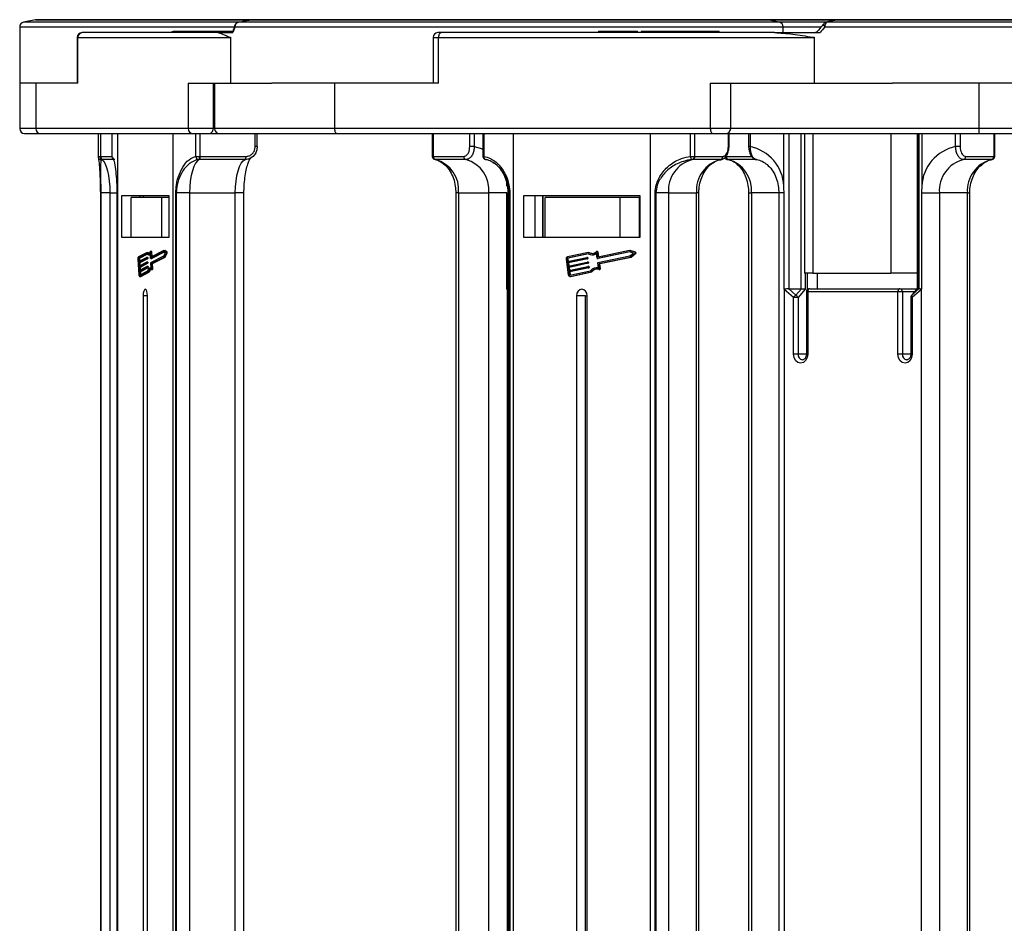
# Model space of a CAD drawing. Header units: millimetres. Extents: x -1214 to 867, y -361 to 1097.
# Tile 8 of 51: x -457 to -305, y 121 to 260. Entities that reach past the tile are written whole.
import ezdxf

# ---------------------------------------------------------------- set-up
doc = ezdxf.new("R2010")
doc.units = ezdxf.units.MM

msp = doc.modelspace()

# ---------------------------------------------------------------- linework, layer by layer
at = {"color": 7, "linetype": 'Continuous', "lineweight": 25}
for p, q in [((-457.012, 259.179), (-457.012, 250.494)), ((-454.585, 260.28), (-456.409, 259.915)), ((-421.145, 260.294), (-454.438, 260.294)), ((-423.151, 259.915), (-423.143, 259.915)), ((-421.289, 260.28), (-421.281, 260.28)), ((-341.456, 260.294), (-421.145, 260.294)), ((-330.652, 260.294), (-341.456, 260.294)), ((-339.484, 259.915), (-341.309, 260.28)), ((-338.882, 258.294), (-338.882, 259.179)), ((-330.85, 260.261), (-332.214, 259.897)), ((-267.191, 260.294), (-330.652, 260.294)), ((-448.112, 257.544), (-448.112, 250.494)), ((-448, 257.544), (-424.503, 257.544)), ((-448, 250.494), (-448, 257.544)), ((-447.292, 258.294), (-447.362, 258.294)), ((-426.37, 258.294), (-447.292, 258.294)), ((-433.444, 258.519), (-433.444, 258.294)), ((-433.249, 258.494), (-433.249, 258.294)), ((-432.608, 258.494), (-432.608, 258.294)), ((-431.014, 258.494), (-431.014, 258.294)), ((-430.632, 258.494), (-431.014, 258.494)), ((-430.632, 258.494), (-430.632, 258.294)), ((-430.301, 258.494), (-430.632, 258.494)), ((-430.301, 258.494), (-430.301, 258.294)), ((-428.951, 258.494), (-430.301, 258.494)), ((-428.951, 258.494), (-428.951, 258.294)), ((-428.543, 258.494), (-428.951, 258.494)), ((-428.543, 258.494), (-428.543, 258.294)), ((-428.161, 258.494), (-428.543, 258.494)), ((-428.161, 258.494), (-428.161, 258.294)), ((-424.497, 258.494), (-428.161, 258.494)), ((-427.248, 258.494), (-427.248, 258.519)), ((-426.37, 258.294), (-424.03, 258.294)), ((-424.497, 258.494), (-424.497, 258.294)), ((-424.053, 258.494), (-424.497, 258.494)), ((-424.4, 257.577), (-424.4, 250.494)), ((-393.055, 257.544), (-393.055, 250.494)), ((-391.778, 258.294), (-392.305, 258.294)), ((-392.212, 257.544), (-334.316, 257.544)), ((-392.212, 250.494), (-392.212, 257.544)), ((-340.228, 258.294), (-391.778, 258.294)), ((-367.46, 258.519), (-367.46, 258.294)), ((-366.212, 258.494), (-366.212, 258.294)), ((-365.044, 258.494), (-365.044, 258.294)), ((-363.197, 258.494), (-363.197, 258.294)), ((-362.096, 258.494), (-362.096, 258.294)), ((-361.41, 258.294), (-361.41, 258.519)), ((-360.84, 258.494), (-360.84, 258.294)), ((-359.899, 258.494), (-360.84, 258.494)), ((-359.899, 258.494), (-359.899, 258.294)), ((-359.083, 258.494), (-359.899, 258.494)), ((-359.083, 258.494), (-359.083, 258.294)), ((-355.757, 258.494), (-359.083, 258.494)), ((-355.757, 258.494), (-355.757, 258.294)), ((-354.753, 258.494), (-355.757, 258.494)), ((-354.753, 258.494), (-354.753, 258.294)), ((-353.811, 258.494), (-354.753, 258.494)), ((-353.811, 258.494), (-353.811, 258.294)), ((-351.565, 258.494), (-353.811, 258.494)), ((-351.565, 258.494), (-351.565, 258.294)), ((-350.252, 258.494), (-350.252, 258.294)), ((-350.243, 258.494), (-350.243, 258.294)), ((-349.257, 258.494), (-350.243, 258.494)), ((-349.257, 258.494), (-349.257, 258.294)), ((-348.775, 258.294), (-348.775, 258.519)), ((-340.228, 258.294), (-333.175, 258.294)), ((-334.063, 257.577), (-334.063, 250.494)), ((-457.012, 250.494), (-456.993, 250.494)), ((-457.011, 250.494), (-457.011, 243.444)), ((-454.529, 250.494), (-456.993, 250.494)), ((-454.529, 250.494), (-454.529, 243.444)), ((-448, 250.494), (-454.529, 250.494)), ((-430.93, 250.494), (-430.93, 243.444)), ((-430.93, 250.494), (-424.4, 250.494)), ((-427.053, 250.494), (-427.053, 243.444)), ((-426.855, 250.494), (-426.855, 243.444)), ((-424.4, 250.494), (-418.008, 250.494)), ((-408.301, 250.494), (-418.008, 250.494)), ((-408.301, 250.494), (-408.301, 243.444)), ((-392.212, 250.494), (-408.301, 250.494)), ((-350.152, 250.494), (-350.152, 243.444)), ((-350.152, 250.494), (-334.063, 250.494)), ((-346.996, 243.444), (-346.996, 250.494)), ((-334.063, 250.494), (-321.949, 250.494)), ((-308.575, 250.494), (-321.949, 250.494)), ((-308.575, 250.494), (-308.575, 243.444)), ((-288.853, 250.494), (-308.575, 250.494)), ((-456.261, 242.694), (-453.822, 242.694)), ((-430.93, 243.444), (-454.529, 243.444)), ((-453.822, 242.694), (-430.222, 242.694)), ((-444.89, 242.694), (-444.89, 239.158)), ((-444.528, 242.694), (-444.528, 239.158)), ((-442.737, 242.694), (-442.737, 239.158)), ((-442.733, 242.694), (-442.733, 239.158)), ((-441.882, 242.694), (-441.882, 117.694)), ((-433.273, 117.694), (-433.273, 242.694)), ((-427.053, 243.444), (-430.93, 243.444)), ((-430.222, 242.694), (-427.799, 242.694)), ((-429.751, 239.158), (-429.751, 242.694)), ((-429.159, 242.694), (-429.159, 239.158)), ((-427.799, 242.694), (-426.482, 242.694)), ((-426.482, 242.694), (-426.105, 242.694)), ((-426.105, 242.694), (-407.868, 242.694)), ((-420.576, 240.664), (-420.576, 242.694)), ((-420.242, 240.664), (-420.242, 242.694)), ((-350.152, 243.444), (-408.301, 243.444)), ((-407.868, 242.694), (-349.718, 242.694)), ((-393.163, 242.694), (-393.163, 239.158)), ((-393.054, 242.694), (-393.054, 239.158)), ((-387.37, 240.664), (-387.37, 242.694)), ((-386.668, 242.694), (-386.668, 240.664)), ((-385.333, 242.694), (-385.333, 239.158)), ((-385.201, 242.694), (-385.201, 239.158)), ((-380.631, 242.694), (-380.631, 117.694)), ((-359.42, 117.694), (-359.42, 242.694)), ((-353.213, 239.158), (-353.213, 242.694)), ((-352.608, 242.694), (-352.608, 239.158)), ((-349.718, 242.694), (-347.746, 242.694)), ((-347.746, 242.694), (-308.575, 242.694)), ((-347.348, 240.664), (-347.348, 242.694)), ((-347.256, 240.664), (-347.256, 242.694)), ((-344.216, 242.694), (-344.216, 240.664)), ((-344.006, 242.694), (-344.006, 240.664)), ((-338.766, 234.552), (-338.766, 242.694)), ((-337.994, 242.694), (-337.994, 218.694)), ((-336.102, 218.694), (-336.102, 242.694)), ((-335.592, 242.694), (-335.592, 221.094)), ((-334.279, 242.694), (-334.279, 221.094)), ((-322.205, 242.694), (-322.205, 221.094)), ((-318.124, 242.694), (-318.124, 218.693)), ((-318.114, 242.694), (-318.114, 218.694)), ((-317.84, 218.694), (-317.84, 242.694)), ((-317.429, 242.694), (-317.429, 234.552)), ((-312.189, 240.664), (-312.189, 242.694)), ((-311.492, 242.694), (-311.492, 240.664)), ((-237.297, 243.444), (-308.575, 243.444)), ((-308.575, 243.444), (-308.575, 242.694)), ((-308.575, 242.694), (-237.297, 242.694)), ((-306.232, 239.158), (-306.232, 242.694)), ((-306.14, 239.158), (-306.14, 242.694)), ((-386.668, 240.664), (-387.37, 240.664)), ((-344.216, 240.664), (-344.124, 240.664)), ((-344.212, 240.664), (-344.214, 240.613)), ((-311.492, 240.664), (-312.189, 240.664)), ((-444.528, 239.158), (-444.436, 239.155)), ((-444.315, 238.659), (-444.438, 238.663)), ((-429.751, 239.158), (-429.159, 239.158)), ((-429.214, 238.659), (-429.334, 238.663)), ((-422.137, 238.659), (-429.214, 238.659)), ((-429.159, 239.158), (-429.068, 239.155)), ((-429.068, 239.155), (-421.991, 239.155)), ((-393.054, 239.158), (-392.994, 239.155)), ((-392.994, 239.155), (-388.308, 239.155)), ((-392.731, 238.663), (-392.747, 238.665)), ((-392.652, 238.659), (-392.731, 238.663)), ((-387.965, 238.659), (-392.652, 238.659)), ((-353.213, 239.158), (-352.608, 239.158)), ((-352.91, 238.659), (-352.984, 238.663)), ((-348.573, 238.659), (-352.91, 238.659)), ((-352.608, 239.158), (-352.553, 239.155)), ((-352.553, 239.155), (-348.215, 239.155)), ((-306.645, 238.659), (-310.982, 238.659)), ((-310.624, 239.155), (-306.287, 239.155)), ((-306.571, 238.663), (-306.645, 238.659)), ((-306.287, 239.155), (-306.232, 239.158)), ((-444.484, 233.498), (-444.484, 117.694)), ((-443.058, 233.498), (-444.476, 233.498)), ((-444.476, 233.498), (-444.476, 117.694)), ((-443.058, 233.498), (-443.058, 117.694)), ((-441.984, 233.498), (-441.984, 117.694)), ((-441.98, 233.498), (-441.98, 117.694)), ((-432.866, 117.694), (-432.866, 233.498)), ((-432.866, 233.498), (-432.79, 233.498)), ((-430.724, 233.498), (-432.79, 233.498)), ((-432.79, 233.498), (-432.79, 117.694)), ((-430.724, 233.498), (-423.647, 233.498)), ((-430.724, 233.498), (-430.724, 117.694)), ((-423.647, 117.694), (-423.647, 233.498)), ((-422.309, 117.694), (-422.309, 233.498)), ((-389.529, 233.498), (-389.529, 117.694)), ((-389.09, 233.498), (-384.404, 233.498)), ((-389.09, 233.498), (-389.09, 117.694)), ((-381.629, 233.498), (-384.404, 233.498)), ((-384.404, 117.694), (-384.404, 233.498)), ((-381.629, 218.612), (-381.629, 233.498)), ((-381.474, 233.498), (-381.474, 117.694)), ((-381.23, 233.498), (-381.16, 233.498)), ((-381.23, 117.694), (-381.23, 233.498)), ((-381.16, 233.498), (-381.16, 117.694)), ((-358.702, 117.694), (-358.702, 233.498)), ((-358.702, 233.498), (-358.585, 233.498)), ((-356.632, 233.498), (-358.585, 233.498)), ((-358.585, 233.498), (-358.585, 117.694)), ((-356.632, 233.498), (-352.294, 233.498)), ((-356.632, 233.498), (-356.632, 117.694)), ((-352.294, 117.694), (-352.294, 233.498)), ((-351.926, 117.694), (-351.926, 233.498)), ((-344.228, 233.498), (-344.228, 117.694)), ((-343.789, 233.498), (-343.789, 117.694)), ((-339.546, 233.498), (-339.546, 117.694)), ((-338.74, 218.612), (-338.74, 233.498)), ((-317.454, 233.498), (-314.704, 233.498)), ((-317.454, 233.498), (-317.454, 218.612)), ((-310.366, 233.498), (-314.704, 233.498)), ((-314.704, 233.498), (-314.704, 117.694)), ((-310.366, 117.694), (-310.366, 233.498)), ((-309.998, 117.694), (-309.998, 233.498)), ((-441.219, 233.094), (-433.935, 233.094)), ((-441.219, 226.594), (-441.219, 233.094)), ((-439.749, 226.594), (-439.749, 232.794)), ((-435.035, 232.794), (-439.749, 232.794)), ((-438.389, 232.794), (-438.389, 233.094)), ((-437.892, 233.094), (-437.892, 232.794)), ((-435.035, 226.594), (-435.035, 232.794)), ((-433.935, 232.794), (-435.035, 232.794)), ((-433.935, 233.094), (-433.935, 226.594)), ((-378.999, 233.094), (-361.052, 233.094)), ((-378.999, 226.594), (-378.999, 233.094)), ((-377.264, 226.594), (-377.264, 233.094)), ((-376.098, 233.094), (-376.098, 226.594)), ((-376.041, 233.094), (-376.041, 226.594)), ((-375.72, 226.594), (-375.72, 232.794)), ((-364.104, 232.794), (-375.72, 232.794)), ((-364.104, 226.594), (-364.104, 232.794)), ((-361.111, 232.794), (-364.104, 232.794)), ((-361.111, 226.594), (-361.111, 232.794)), ((-361.052, 233.094), (-361.052, 226.594)), ((-433.935, 226.594), (-441.219, 226.594)), ((-361.052, 226.594), (-378.999, 226.594)), ((-437.309, 224.299), (-438.628, 223.618)), ((-437.318, 224.088), (-438.617, 223.417)), ((-437.259, 224.021), (-438.428, 223.417)), ((-437.309, 224.299), (-437.12, 224.299)), ((-436.76, 223.393), (-436.804, 224.17)), ((-436.59, 224.44), (-436.779, 224.44)), ((-436.702, 223.578), (-436.746, 224.356)), ((-436.746, 224.356), (-436.557, 224.356)), ((-434.736, 224.386), (-436.74, 223.351)), ((-434.733, 224.594), (-436.702, 223.578)), ((-436.518, 223.673), (-436.557, 224.356)), ((-434.657, 224.329), (-436.552, 223.351)), ((-434.484, 224.205), (-434.736, 224.386)), ((-434.391, 224.348), (-434.733, 224.594)), ((-434.733, 224.594), (-434.545, 224.594)), ((-434.701, 223.783), (-434.484, 224.205)), ((-434.677, 223.588), (-434.38, 224.163)), ((-434.202, 224.348), (-434.545, 224.594)), ((-434.488, 223.588), (-434.192, 224.163)), ((-434.391, 224.348), (-434.202, 224.348)), ((-434.38, 224.163), (-434.192, 224.163)), ((-369.014, 224.299), (-372.266, 223.618)), ((-369.037, 224.088), (-372.238, 223.417)), ((-369.004, 224.07), (-372.122, 223.417)), ((-369.014, 224.299), (-368.898, 224.299)), ((-367.662, 223.393), (-367.77, 224.17)), ((-367.593, 224.44), (-367.709, 224.44)), ((-367.519, 223.578), (-367.627, 224.356)), ((-367.627, 224.356), (-367.511, 224.356)), ((-362.674, 224.386), (-367.614, 223.351)), ((-362.668, 224.594), (-367.519, 223.578)), ((-367.406, 223.602), (-367.511, 224.356)), ((-362.625, 224.371), (-367.498, 223.351)), ((-362.053, 224.205), (-362.674, 224.386)), ((-361.824, 224.348), (-362.668, 224.594)), ((-362.668, 224.594), (-362.553, 224.594)), ((-362.59, 223.783), (-362.053, 224.205)), ((-361.708, 224.348), (-362.553, 224.594)), ((-362.528, 223.588), (-361.798, 224.163)), ((-362.413, 223.588), (-361.683, 224.163)), ((-361.824, 224.348), (-361.708, 224.348)), ((-361.798, 224.163), (-361.683, 224.163)), ((-438.711, 223.265), (-438.575, 220.853)), ((-438.645, 223.3), (-438.622, 222.898)), ((-438.645, 223.3), (-438.456, 223.3)), ((-438.622, 222.898), (-437.416, 223.52)), ((-438.617, 223.417), (-438.428, 223.417)), ((-437.404, 223.319), (-438.611, 222.697)), ((-438.611, 222.697), (-438.582, 222.194)), ((-438.611, 222.697), (-438.422, 222.697)), ((-438.582, 222.194), (-437.376, 222.817)), ((-437.365, 222.616), (-438.571, 221.993)), ((-438.456, 223.3), (-438.439, 222.992)), ((-437.216, 223.319), (-438.422, 222.697)), ((-438.422, 222.697), (-438.399, 222.289)), ((-437.176, 222.616), (-438.382, 221.993)), ((-437.224, 223.521), (-437.413, 223.521)), ((-437.404, 223.319), (-437.216, 223.319)), ((-437.396, 223.478), (-437.391, 223.378)), ((-437.396, 223.478), (-437.207, 223.478)), ((-437.391, 223.378), (-437.202, 223.378)), ((-437.184, 222.817), (-437.373, 222.817)), ((-437.365, 222.616), (-437.176, 222.616)), ((-437.356, 222.775), (-437.351, 222.674)), ((-437.356, 222.775), (-437.168, 222.775)), ((-437.351, 222.674), (-437.162, 222.674)), ((-437.207, 223.478), (-437.202, 223.378)), ((-437.168, 222.775), (-437.162, 222.674)), ((-437.088, 223.941), (-436.899, 223.941)), ((-436.743, 223.351), (-436.554, 223.351)), ((-436.74, 223.351), (-436.552, 223.351)), ((-436.676, 221.912), (-436.72, 222.689)), ((-436.706, 222.748), (-434.701, 223.783)), ((-436.601, 221.795), (-436.642, 222.523)), ((-436.642, 222.523), (-436.453, 222.523)), ((-436.628, 222.582), (-434.677, 223.588)), ((-436.628, 222.582), (-436.44, 222.582)), ((-436.552, 223.351), (-436.554, 223.351)), ((-436.412, 221.795), (-436.453, 222.523)), ((-436.44, 222.582), (-434.488, 223.588)), ((-434.677, 223.588), (-434.488, 223.588)), ((-372.47, 223.265), (-372.134, 220.853)), ((-372.306, 223.3), (-372.25, 222.898)), ((-372.306, 223.3), (-372.19, 223.3)), ((-372.25, 222.898), (-369.278, 223.52)), ((-372.238, 223.417), (-372.122, 223.417)), ((-369.25, 223.319), (-372.222, 222.697)), ((-372.222, 222.697), (-372.152, 222.194)), ((-372.222, 222.697), (-372.106, 222.697)), ((-372.19, 223.3), (-372.137, 222.921)), ((-372.152, 222.194), (-369.18, 222.817)), ((-369.152, 222.616), (-372.124, 221.993)), ((-369.134, 223.319), (-372.106, 222.697)), ((-372.106, 222.697), (-372.039, 222.218)), ((-369.036, 222.616), (-372.008, 221.993)), ((-369.155, 223.521), (-369.271, 223.521)), ((-369.25, 223.319), (-369.134, 223.319)), ((-369.23, 223.478), (-369.216, 223.378)), ((-369.23, 223.478), (-369.114, 223.478)), ((-369.216, 223.378), (-369.1, 223.378)), ((-369.057, 222.817), (-369.173, 222.817)), ((-369.152, 222.616), (-369.036, 222.616)), ((-369.132, 222.775), (-369.118, 222.674)), ((-369.132, 222.775), (-369.016, 222.775)), ((-369.118, 222.674), (-369.002, 222.674)), ((-369.114, 223.478), (-369.1, 223.378)), ((-369.016, 222.775), (-369.002, 222.674)), ((-368.47, 223.941), (-368.354, 223.941)), ((-367.621, 223.351), (-367.505, 223.351)), ((-367.614, 223.351), (-367.498, 223.351)), ((-367.455, 221.912), (-367.564, 222.689)), ((-367.53, 222.748), (-362.59, 223.783)), ((-367.498, 223.351), (-367.505, 223.351)), ((-367.27, 221.795), (-367.372, 222.523)), ((-367.372, 222.523), (-367.256, 222.523)), ((-367.338, 222.582), (-362.528, 223.588)), ((-367.338, 222.582), (-367.222, 222.582)), ((-367.155, 221.795), (-367.256, 222.523)), ((-367.222, 222.582), (-362.413, 223.588)), ((-362.528, 223.588), (-362.413, 223.588)), ((-438.571, 221.993), (-438.542, 221.491)), ((-438.571, 221.993), (-438.382, 221.993)), ((-438.542, 221.491), (-437.336, 222.113)), ((-437.325, 221.912), (-438.531, 221.29)), ((-438.531, 221.29), (-438.508, 220.888)), ((-438.531, 221.29), (-438.342, 221.29)), ((-438.469, 220.804), (-437.17, 221.474)), ((-438.458, 220.603), (-437.138, 221.284)), ((-438.382, 221.993), (-438.359, 221.585)), ((-437.136, 221.912), (-438.342, 221.29)), ((-438.342, 221.29), (-438.32, 220.888)), ((-438.269, 220.603), (-436.949, 221.284)), ((-437.145, 222.114), (-437.333, 222.114)), ((-437.325, 221.912), (-437.136, 221.912)), ((-437.317, 222.071), (-437.311, 221.971)), ((-437.317, 222.071), (-437.128, 222.071)), ((-437.311, 221.971), (-437.122, 221.971)), ((-437.138, 221.284), (-436.949, 221.284)), ((-437.128, 222.071), (-437.122, 221.971)), ((-436.678, 221.942), (-436.78, 221.942)), ((-436.634, 221.676), (-436.446, 221.676)), ((-436.601, 221.795), (-436.412, 221.795)), ((-372.124, 221.993), (-372.054, 221.491)), ((-372.124, 221.993), (-372.008, 221.993)), ((-372.054, 221.491), (-369.082, 222.113)), ((-369.054, 221.912), (-372.026, 221.29)), ((-372.026, 221.29), (-371.97, 220.888)), ((-372.026, 221.29), (-371.91, 221.29)), ((-372.008, 221.993), (-371.941, 221.514)), ((-368.938, 221.912), (-371.91, 221.29)), ((-371.91, 221.29), (-371.854, 220.888)), ((-371.874, 220.804), (-368.673, 221.474)), ((-371.846, 220.603), (-368.594, 221.284)), ((-371.73, 220.603), (-368.478, 221.284)), ((-368.959, 222.114), (-369.075, 222.114)), ((-369.054, 221.912), (-368.938, 221.912)), ((-369.034, 222.071), (-369.02, 221.971)), ((-369.034, 222.071), (-368.918, 222.071)), ((-369.02, 221.971), (-368.904, 221.971)), ((-368.918, 222.071), (-368.904, 221.971)), ((-368.594, 221.284), (-368.478, 221.284)), ((-367.596, 221.942), (-367.712, 221.942)), ((-367.352, 221.676), (-367.237, 221.676)), ((-367.27, 221.795), (-367.155, 221.795)), ((-334.279, 221.094), (-335.592, 221.094)), ((-335.132, 218.552), (-335.132, 221.094)), ((-334.279, 221.094), (-322.205, 221.094)), ((-333.583, 218.694), (-333.583, 221.094)), ((-318.124, 221.094), (-322.205, 221.094)), ((-438.508, 220.888), (-438.32, 220.888)), ((-438.475, 220.599), (-438.286, 220.599)), ((-438.458, 220.603), (-438.269, 220.603)), ((-438.32, 220.888), (-438.319, 220.882)), ((-438.286, 220.599), (-438.269, 220.603)), ((-371.97, 220.888), (-371.854, 220.888)), ((-371.888, 220.599), (-371.772, 220.599)), ((-371.846, 220.603), (-371.73, 220.603)), ((-371.772, 220.599), (-371.73, 220.603)), ((-381.593, 218.587), (-381.593, 117.694)), ((-381.555, 218.662), (-381.474, 218.679)), ((-338.703, 218.587), (-338.703, 117.694)), ((-337.275, 217.317), (-338.703, 218.587)), ((-338.072, 218.697), (-336.918, 217.671)), ((-337.994, 218.694), (-336.102, 218.694)), ((-336.918, 217.671), (-336.057, 218.695)), ((-335.48, 218.624), (-336.578, 217.317)), ((-335.283, 218.194), (-335.283, 208.544)), ((-335.072, 218.194), (-335.072, 208.544)), ((-321.122, 218.194), (-335.072, 218.194)), ((-334.783, 218.694), (-320.833, 218.694)), ((-321.122, 208.544), (-321.122, 218.194)), ((-320.425, 218.194), (-321.122, 218.194)), ((-320.833, 218.694), (-318.126, 218.694)), ((-320.425, 218.194), (-320.425, 208.544)), ((-318.123, 218.698), (-319.013, 217.639)), ((-318.98, 217.671), (-317.826, 218.697)), ((-318.12, 218.695), (-318.98, 217.671)), ((-317.492, 218.587), (-318.919, 217.317)), ((-318.117, 218.693), (-318.12, 218.695)), ((-318.114, 218.694), (-317.84, 218.694)), ((-317.492, 117.694), (-317.492, 218.587)), ((-437.909, 217.594), (-437.909, 117.694)), ((-437.246, 217.594), (-437.909, 217.594)), ((-437.246, 117.694), (-437.246, 217.594)), ((-370.841, 217.594), (-370.841, 117.694)), ((-369.447, 217.594), (-370.841, 217.594)), ((-369.447, 217.594), (-369.21, 217.594)), ((-369.447, 117.694), (-369.447, 217.594)), ((-369.21, 117.694), (-369.21, 217.594)), ((-337.275, 208.544), (-337.275, 217.317)), ((-336.578, 217.317), (-337.275, 217.317)), ((-336.578, 217.317), (-336.578, 208.544)), ((-319.13, 217.317), (-319.13, 208.544)), ((-318.919, 217.317), (-318.919, 208.544)), ((-336.578, 208.544), (-337.275, 208.544)), ((-320.425, 208.544), (-321.122, 208.544))]:
    msp.add_line(p, q, dxfattribs=at)
at = {"color": 8, "linetype": 'Continuous', "lineweight": 25}
for p, q in [((-457.012, 259.179), (-423.845, 259.179)), ((-423.178, 259.915), (-456.409, 259.915)), ((-454.585, 260.28), (-421.314, 260.28)), ((-423.702, 259.179), (-338.882, 259.179)), ((-339.484, 259.915), (-423.143, 259.915)), ((-421.281, 260.28), (-341.309, 260.28)), ((-341.309, 260.28), (-330.799, 260.28)), ((-332.208, 259.915), (-339.484, 259.915)), ((-338.882, 259.179), (-333.057, 259.179)), ((-332.422, 259.179), (-264.617, 259.179)), ((-265.22, 259.915), (-332.096, 259.915)), ((-330.73, 260.28), (-267.044, 260.28)), ((-448.112, 257.544), (-448, 257.544)), ((-393.055, 257.544), (-392.212, 257.544)), ((-454.529, 243.444), (-457.011, 243.444)), ((-426.855, 243.444), (-427.053, 243.444)), ((-408.301, 243.444), (-426.855, 243.444)), ((-346.996, 243.444), (-350.152, 243.444)), ((-308.575, 243.444), (-346.996, 243.444)), ((-420.242, 240.664), (-420.576, 240.664)), ((-347.256, 240.664), (-347.348, 240.664)), ((-344.006, 240.664), (-344.216, 240.664)), ((-444.89, 239.158), (-444.528, 239.158)), ((-444.436, 239.155), (-442.737, 239.155)), ((-442.286, 238.659), (-444.315, 238.659)), ((-442.737, 239.158), (-442.733, 239.158)), ((-393.163, 239.158), (-393.054, 239.158)), ((-385.333, 239.158), (-385.201, 239.158)), ((-347.693, 239.155), (-343.753, 239.155)), ((-342.988, 238.659), (-347.351, 238.659)), ((-306.232, 239.158), (-306.14, 239.158)), ((-381.653, 234.552), (-381.653, 234.919)), ((-444.484, 233.498), (-444.476, 233.498)), ((-443.058, 233.498), (-441.984, 233.498)), ((-441.98, 233.498), (-441.984, 233.498)), ((-422.309, 233.498), (-423.647, 233.498)), ((-389.09, 233.498), (-389.529, 233.498)), ((-381.474, 233.498), (-381.23, 233.498)), ((-351.926, 233.498), (-352.294, 233.498)), ((-344.228, 233.498), (-343.789, 233.498)), ((-339.546, 233.498), (-343.789, 233.498)), ((-338.74, 233.498), (-339.546, 233.498)), ((-310.366, 233.498), (-309.998, 233.498)), ((-335.48, 221.094), (-335.48, 218.624)), ((-381.474, 218.477), (-381.593, 218.587)), ((-335.283, 218.194), (-335.072, 218.194)), ((-318.547, 218.194), (-320.425, 218.194)), ((-319.13, 217.317), (-318.919, 217.317)), ((-335.283, 208.544), (-336.578, 208.544)), ((-335.283, 208.544), (-335.072, 208.544)), ((-319.13, 208.544), (-320.425, 208.544)), ((-319.13, 208.544), (-318.919, 208.544))]:
    msp.add_line(p, q, dxfattribs=at)
at = {"color": 8, "linetype": 'Continuous', "lineweight": 25, "flags": 128}
for points in [[(-332.59, 259.663), (-332.61, 259.626), (-332.619, 259.561), (-332.603, 259.479), (-332.564, 259.386), (-332.503, 259.285), (-332.422, 259.179)], [(-386.668, 240.664), (-385.752, 240.45), (-385.333, 240.283)], [(-318.98, 217.671), (-319.012, 217.641), (-319.013, 217.639)]]:
    msp.add_lwpolyline(points, dxfattribs=at)
at = {"color": 7, "linetype": 'Continuous', "lineweight": 25, "flags": 128}
for points in [[(-391.778, 258.294), (-391.863, 258.28), (-391.944, 258.237), (-392.019, 258.168), (-392.085, 258.075), (-392.139, 257.961), (-392.179, 257.831), (-392.204, 257.691), (-392.212, 257.544)], [(-408.301, 243.444), (-408.293, 243.298), (-408.268, 243.157), (-408.228, 243.028), (-408.174, 242.914), (-408.109, 242.821), (-408.034, 242.751), (-407.952, 242.709), (-407.868, 242.694)], [(-350.152, 243.444), (-350.144, 243.298), (-350.119, 243.157), (-350.079, 243.028), (-350.025, 242.914), (-349.959, 242.821), (-349.884, 242.751), (-349.803, 242.709), (-349.718, 242.694)], [(-444.315, 238.659), (-444.062, 238.46), (-443.823, 238.098), (-443.606, 237.587), (-443.417, 236.942), (-443.264, 236.184), (-443.151, 235.339), (-443.081, 234.434), (-443.058, 233.498)], [(-429.214, 238.659), (-429.518, 238.46), (-429.805, 238.098), (-430.066, 237.587), (-430.292, 236.942), (-430.476, 236.184), (-430.612, 235.339), (-430.696, 234.434), (-430.724, 233.498)], [(-423.647, 233.498), (-423.619, 234.434), (-423.535, 235.339), (-423.399, 236.184), (-423.215, 236.942), (-422.989, 237.587), (-422.728, 238.098), (-422.441, 238.46), (-422.137, 238.659)], [(-436.804, 224.17), (-436.863, 224.08), (-436.926, 224.011), (-436.991, 223.965), (-437.058, 223.943), (-437.124, 223.944), (-437.191, 223.969), (-437.256, 224.017), (-437.318, 224.088)], [(-436.799, 224.422), (-436.856, 224.316), (-436.917, 224.235), (-436.982, 224.179), (-437.048, 224.149), (-437.115, 224.147), (-437.182, 224.171), (-437.247, 224.222), (-437.309, 224.299)], [(-436.993, 224.172), (-437.058, 224.222), (-437.12, 224.299)], [(-436.746, 224.356), (-436.748, 224.38), (-436.753, 224.402), (-436.759, 224.42), (-436.766, 224.433), (-436.774, 224.439), (-436.783, 224.44), (-436.791, 224.434), (-436.799, 224.422)], [(-436.557, 224.356), (-436.56, 224.38), (-436.564, 224.402), (-436.57, 224.42), (-436.577, 224.433), (-436.586, 224.439), (-436.59, 224.44)], [(-367.627, 224.356), (-367.633, 224.38), (-367.644, 224.402), (-367.659, 224.42), (-367.677, 224.433), (-367.697, 224.439), (-367.718, 224.44), (-367.738, 224.434), (-367.757, 224.422)], [(-437.416, 223.52), (-437.412, 223.521), (-437.409, 223.52), (-437.406, 223.516), (-437.403, 223.511), (-437.401, 223.505), (-437.399, 223.497), (-437.397, 223.488), (-437.396, 223.478)], [(-437.376, 222.817), (-437.373, 222.817), (-437.369, 222.816), (-437.366, 222.813), (-437.363, 222.808), (-437.361, 222.801), (-437.359, 222.793), (-437.357, 222.784), (-437.356, 222.775)], [(-437.224, 223.521), (-437.224, 223.521), (-437.22, 223.52), (-437.217, 223.516), (-437.214, 223.511), (-437.212, 223.505), (-437.21, 223.497), (-437.208, 223.488), (-437.207, 223.478)], [(-437.184, 222.817), (-437.184, 222.817), (-437.181, 222.816), (-437.177, 222.813), (-437.175, 222.808), (-437.172, 222.801), (-437.17, 222.793), (-437.169, 222.784), (-437.168, 222.775)], [(-436.74, 223.351), (-436.744, 223.351), (-436.747, 223.352), (-436.75, 223.355), (-436.753, 223.36), (-436.755, 223.366), (-436.757, 223.374), (-436.759, 223.383), (-436.76, 223.393)], [(-437.336, 222.113), (-437.333, 222.114), (-437.33, 222.112), (-437.326, 222.109), (-437.324, 222.104), (-437.321, 222.098), (-437.319, 222.09), (-437.317, 222.081), (-437.317, 222.071)], [(-437.17, 221.474), (-437.119, 221.604), (-437.063, 221.714), (-437.003, 221.804), (-436.941, 221.872), (-436.875, 221.917), (-436.809, 221.939), (-436.742, 221.938), (-436.676, 221.912)], [(-437.145, 222.114), (-437.144, 222.114), (-437.141, 222.112), (-437.138, 222.109), (-437.135, 222.104), (-437.132, 222.098), (-437.13, 222.09), (-437.129, 222.081), (-437.128, 222.071)], [(-437.138, 221.284), (-437.088, 221.419), (-437.032, 221.532), (-436.972, 221.622), (-436.909, 221.687), (-436.843, 221.726), (-436.776, 221.738), (-436.709, 221.722), (-436.643, 221.68)], [(-436.643, 221.68), (-436.635, 221.676), (-436.627, 221.679), (-436.619, 221.688), (-436.612, 221.702), (-436.606, 221.722), (-436.602, 221.745), (-436.601, 221.77), (-436.601, 221.795)], [(-436.446, 221.676), (-436.438, 221.679), (-436.43, 221.688), (-436.423, 221.702), (-436.417, 221.722), (-436.414, 221.745), (-436.412, 221.77), (-436.412, 221.795)], [(-367.596, 221.942), (-367.503, 221.938), (-367.458, 221.933)], [(-367.375, 221.68), (-367.354, 221.676), (-367.333, 221.679), (-367.314, 221.688), (-367.297, 221.702), (-367.283, 221.722), (-367.274, 221.745), (-367.269, 221.77), (-367.27, 221.795)], [(-438.575, 220.853), (-438.57, 220.796), (-438.561, 220.742), (-438.548, 220.695), (-438.533, 220.655), (-438.516, 220.626), (-438.497, 220.607), (-438.478, 220.599), (-438.458, 220.603)], [(-438.508, 220.888), (-438.506, 220.868), (-438.504, 220.851), (-438.499, 220.835), (-438.494, 220.822), (-438.489, 220.812), (-438.482, 220.805), (-438.476, 220.803), (-438.469, 220.804)], [(-437.246, 217.594), (-437.272, 217.977), (-437.343, 218.301), (-437.451, 218.518), (-437.577, 218.594), (-437.704, 218.518), (-437.812, 218.301), (-437.883, 217.977), (-437.909, 217.594)], [(-369.21, 217.594), (-369.272, 217.977), (-369.449, 218.301), (-369.713, 218.518), (-370.025, 218.594), (-370.338, 218.518), (-370.602, 218.301), (-370.779, 217.977), (-370.841, 217.594)], [(-334.783, 218.694), (-334.84, 218.685), (-334.894, 218.656), (-334.944, 218.61), (-334.988, 218.548), (-335.024, 218.472), (-335.05, 218.386), (-335.067, 218.292), (-335.072, 218.194)], [(-320.833, 218.694), (-320.889, 218.685), (-320.944, 218.656), (-320.994, 218.61), (-321.037, 218.548), (-321.073, 218.472), (-321.1, 218.386), (-321.117, 218.292), (-321.122, 218.194)], [(-335.072, 208.544), (-335.156, 208.028), (-335.395, 207.59), (-335.752, 207.297), (-336.174, 207.194), (-336.595, 207.297), (-336.953, 207.59), (-337.191, 208.028), (-337.275, 208.544)], [(-318.919, 208.544), (-319.003, 208.028), (-319.242, 207.59), (-319.599, 207.297), (-320.021, 207.194), (-320.442, 207.297), (-320.8, 207.59), (-321.038, 208.028), (-321.122, 208.544)]]:
    msp.add_lwpolyline(points, dxfattribs=at)
at = {"color": 7, "linetype": 'Continuous', "lineweight": 25}
for centre, radius, start, end in [((-456.262, 259.179), 0.75, 101.30993, 180), ((-454.438, 259.544), 0.75, 90, 101.30993), ((-423.007, 259.179), 0.75, 101.10145, 159.51484), ((-422.965, 259.199), 0.738, 103.9847, 181.50302), ((-421.145, 259.544), 0.75, 90, 101.07434), ((-421.145, 259.652), 0.642, 90.01134, 102.22676), ((-341.456, 259.544), 0.75, 78.69007, 90), ((-339.632, 259.179), 0.75, 0, 78.69007), ((-332.016, 259.179), 0.75, 104.9834, 139.90747), ((-331.652, 259.278), 0.777, 124.88417, 187.27641), ((-332.12, 259.566), 0.35, 86.02029, 104.9009), ((-330.652, 259.544), 0.75, 90, 104.95343), ((-330.755, 259.93), 0.351, 85.86096, 104.87501), ((-330.651, 260.073), 0.222, 90.20286, 110.88752), ((-447.362, 257.544), 0.75, 90, 180), ((-447.27, 257.565), 0.73, 91.71155, 181.61133), ((-423.701, 257.544), 0.802, 177.07752, 179.97517), ((-424.506, 257.734), 0.19, 271.07473, 304.0205), ((-392.305, 257.544), 0.75, 90, 180), ((-333.016, 257.544), 1.3, 178.20125, 179.98801), ((-334.317, 258.552), 1.008, 270.03135, 284.59249), ((-456.261, 243.444), 0.75, 180, 270), ((-453.8, 243.424), 0.73, 178.38398, 268.29073), ((-430.2, 243.424), 0.73, 178.38398, 268.29073), ((-427.801, 243.442), 0.748, 270.14503, 0.15114), ((-426.105, 243.444), 0.75, 180, 270), ((-347.746, 243.444), 0.75, 270, 360), ((-345.33, 234.227), 6.572, 2.83539, 78.37488), ((-310.865, 234.227), 6.572, 101.62493, 177.16464), ((-444.39, 239.158), 0.5, 180, 212.35683), ((-443.884, 239.02), 0.659, 167.87373, 212.78178), ((-443.754, 239.058), 0.689, 171.93004, 215.45116), ((-442.237, 239.158), 0.5, 180, 229.55848), ((-429.244, 239.162), 0.507, 180.40282, 259.76819), ((-429.797, 239.105), 0.641, 316.28895, 4.70567), ((-429.671, 239.062), 0.609, 318.58326, 8.79058), ((-422.594, 239.062), 0.61, 318.5941, 8.78608), ((-392.663, 239.158), 0.5, 180, 260.36115), ((-392.607, 239.096), 0.451, 172.14055, 254.02558), ((-392.522, 239.114), 0.473, 175.05122, 254.16632), ((-393.995, 233.923), 4.923, 355.0504, 74.16837), ((-387.836, 239.114), 0.473, 175.05122, 254.16632), ((-389.308, 233.923), 4.923, 355.0504, 74.16837), ((-384.833, 239.158), 0.5, 180, 260.97776), ((-384.783, 239.073), 0.426, 168.44388, 253.93513), ((-351.697, 233.862), 4.948, 104.19356, 184.21713), ((-352.633, 239.125), 0.581, 176.77907, 232.81078), ((-353.104, 239.145), 0.497, 283.97933, 1.54161), ((-353.027, 239.12), 0.476, 284.19368, 4.21782), ((-347.36, 233.862), 4.948, 104.19389, 184.2168), ((-348.69, 239.12), 0.476, 284.19447, 4.21476), ((-347.222, 239.114), 0.473, 175.04989, 254.16765), ((-348.694, 233.923), 4.923, 355.0504, 74.16837), ((-309.769, 233.862), 4.948, 104.19368, 184.21701), ((-311.099, 239.12), 0.476, 284.19368, 4.21782), ((-305.432, 233.862), 4.948, 104.19363, 184.21684), ((-306.762, 239.12), 0.476, 284.19497, 4.21652), ((-306.683, 239.104), 0.455, 284.25306, 6.88303), ((-306.64, 239.158), 0.5, 279.02224, 0), ((-436.903, 224.156), 0.216, 271.03487, 300.79876), ((-434.565, 224.246), 0.202, 335.94509, 30.52754), ((-434.376, 224.246), 0.202, 335.9135, 30.55913), ((-368.468, 225.124), 1.182, 241.21856, 306.21054), ((-368.467, 225.199), 1.053, 238.70691, 312.41578), ((-368.348, 225.199), 1.055, 238.53672, 266.51598), ((-368.36, 225.133), 1.193, 270.27944, 300.16958), ((-367.601, 224.351), 0.0897, 2.91159, 85.17412), ((-361.869, 224.248), 0.11, 309.76408, 66.10181), ((-361.753, 224.248), 0.11, 309.76408, 66.10181), ((-438.268, 223.348), 0.451, 143.07402, 190.52907), ((-438.497, 223.327), 0.15, 143.10707, 190.52192), ((-438.308, 223.327), 0.15, 143.05925, 190.54223), ((-437.464, 223.364), 0.0752, 323.13949, 10.51862), ((-437.425, 222.661), 0.0752, 323.11292, 10.49017), ((-437.276, 223.364), 0.0751, 323.07568, 10.52741), ((-437.236, 222.661), 0.0751, 323.07568, 10.52741), ((-436.646, 222.703), 0.0752, 143.11193, 190.48794), ((-436.568, 222.536), 0.0751, 143.08466, 190.51843), ((-436.38, 222.536), 0.0751, 143.08466, 190.51843), ((-372.171, 223.329), 0.305, 108.02148, 191.94227), ((-372.206, 223.321), 0.102, 108.01282, 191.94416), ((-372.091, 223.321), 0.102, 108.01282, 191.94416), ((-369.273, 223.477), 0.0434, 1.97088, 96.11713), ((-369.265, 223.367), 0.0508, 288.00528, 11.96572), ((-369.175, 222.773), 0.0434, 1.96174, 96.12627), ((-369.159, 223.476), 0.0446, 2.67068, 85.41537), ((-369.167, 222.664), 0.0508, 288.02186, 11.92739), ((-369.15, 223.367), 0.0508, 288.00528, 11.96572), ((-369.061, 222.773), 0.0446, 2.65991, 85.42615), ((-369.052, 222.664), 0.0508, 288.02186, 11.92739), ((-367.618, 223.394), 0.0434, 181.92642, 276.14398), ((-367.514, 222.7), 0.0508, 108.00378, 191.96094), ((-367.322, 222.533), 0.0508, 108.03357, 191.91568), ((-367.206, 222.533), 0.0508, 108.03357, 191.91568), ((-437.385, 221.957), 0.0752, 323.11292, 10.49017), ((-437.196, 221.957), 0.0751, 323.07568, 10.52741), ((-436.241, 221.141), 0.723, 127.98036, 168.57702), ((-369.077, 222.07), 0.0434, 1.9403, 96.13011), ((-369.069, 221.96), 0.0508, 288.02186, 11.92739), ((-368.962, 222.069), 0.0446, 2.64153, 85.42371), ((-368.954, 221.96), 0.0508, 288.01101, 11.93823), ((-367.705, 220.696), 1.242, 78.38011, 141.18795), ((-367.711, 220.641), 1.092, 72.08239, 143.91374), ((-367.563, 220.593), 1.147, 94.54231, 142.92302), ((-367.251, 221.774), 0.0988, 278.39186, 12.52511), ((-371.873, 220.862), 0.26, 181.94336, 276.13336), ((-371.883, 220.891), 0.0868, 181.95273, 276.11767), ((-371.752, 220.899), 0.103, 186.08448, 232.81168), ((-382.218, 218.942), 0.719, 330.36772, 337.09075), ((-337.881, 218.099), 0.956, 143.8861, 149.31934), ((-334.783, 218.194), 0.5, 90, 180), ((-320.884, 218.236), 0.461, 354.79953, 83.61693), ((-316.801, 218.997), 0.803, 204.63068, 210.72622), ((-336.431, 216.821), 0.979, 119.79295, 149.54918), ((-337.22, 217.041), 0.699, 23.31394, 64.35291), ((-318.63, 217.317), 0.5, 139.9648, 180), ((-318.637, 217.548), 0.365, 160.3028, 219.21657)]:
    msp.add_arc(centre, radius, start, end, dxfattribs=at)
at = {"color": 8, "linetype": 'Continuous', "lineweight": 25}
for centre, radius, start, end in [((-423.362, 259.319), 0.368, 160.60196, 202.37935), ((-333.44, 258.357), 0.184, 145.55762, 199.99297), ((-444.395, 239.155), 0.494, 212.40754, 265.05287), ((-442.243, 239.15), 0.49, 179.09259, 229.47611), ((-335.797, 208.473), 0.784, 174.80262, 263.54147), ((-319.644, 208.473), 0.784, 174.80262, 263.54147)]:
    msp.add_arc(centre, radius, start, end, dxfattribs=at)
at = {"color": 7, "linetype": 'Continuous', "lineweight": 25}
for centre, major_axis, ratio, start_param, end_param in [((-382.882, 257.234), (36.508, 34.661), 0.7085726, 2.1669348, 2.1874133), ((-308.617, 257.234), (42.006, 41.13), 0.3184331, 1.8402176, 1.8606962), ((-382.842, 219.619), (1.999, -1.498), 0.0404786, 5.3949141, 5.4176344), ((-337.546, 219.619), (1.956, -0.59), 0.704898, 4.2826045, 4.3053247), ((-338.188, 219.694), (-0.773, 0.773), 0.8218828, 2.3747737, 2.4536502), ((-336.296, 219.694), (-0.773, 0.773), 0.8218828, 2.4536502, 2.4999534), ((-317.124, 219.694), (0.997, 0.997), 0.0713967, 3.1665652, 3.2128684), ((-316.85, 219.694), (0.997, 0.997), 0.0713967, 3.2128684, 3.291745), ((-316.335, 219.619), (1.997, 1.494), 0.0685133, 4.0445292, 4.0672495)]:
    msp.add_ellipse(centre, major_axis=major_axis, ratio=ratio, start_param=start_param, end_param=end_param, dxfattribs=at)
for points, knots in [([(-423.709, 259.442), (-423.747, 259.341), (-423.888, 258.96), (-424.023, 258.579), (-424.122, 258.298)], [0, 0, 0, 0, 0.2649554, 1, 1, 1, 1]), ([(-423.143, 259.915), (-422.657, 260.01), (-422.036, 260.132), (-421.416, 260.253), (-421.281, 260.28)], [0, 0, 0, 0, 0.7828253, 1, 1, 1, 1]), ([(-332.59, 259.662), (-332.674, 259.562), (-333.011, 259.162), (-333.343, 258.762), (-333.592, 258.461)], [0, 0, 0, 0, 0.2499562, 1, 1, 1, 1]), ([(-332.096, 259.915), (-331.739, 260.01), (-331.284, 260.132), (-330.829, 260.253), (-330.73, 260.28)], [0, 0, 0, 0, 0.7828274, 1, 1, 1, 1]), ([(-432.608, 258.494), (-432.757, 258.494), (-433.025, 258.494), (-433.18, 258.494), (-433.249, 258.494)], [0, 0, 0, 0, 0.5595642, 1, 1, 1, 1]), ([(-430.9, 258.494), (-431.26, 258.494), (-431.902, 258.494), (-432.392, 258.494), (-432.608, 258.494)], [0, 0, 0, 0, 0.5599501, 1, 1, 1, 1]), ([(-426.37, 258.294), (-426.144, 258.235), (-425.688, 258.115), (-424.899, 257.762), (-424.502, 257.585)], [0, 0, 0, 0, 0.4966721, 1, 1, 1, 1]), ([(-424.502, 257.585), (-424.49, 257.581), (-424.468, 257.574), (-424.439, 257.572), (-424.416, 257.573), (-424.405, 257.576), (-424.4, 257.577)], [0, 0, 0, 0, 0.3366081, 0.6542346, 0.862293, 1, 1, 1, 1]), ([(-366.212, 258.494), (-366.562, 258.494), (-367.257, 258.494), (-367.391, 258.494), (-367.457, 258.494)], [0, 0, 0, 0, 0.5028814, 1, 1, 1, 1]), ([(-365.044, 258.494), (-365.277, 258.494), (-365.692, 258.494), (-366.053, 258.494), (-366.212, 258.494)], [0, 0, 0, 0, 0.5595623, 1, 1, 1, 1]), ([(-363.197, 258.494), (-363.526, 258.494), (-364.115, 258.494), (-364.76, 258.494), (-365.044, 258.494)], [0, 0, 0, 0, 0.5599547, 1, 1, 1, 1]), ([(-362.096, 258.494), (-362.272, 258.494), (-362.586, 258.494), (-363.01, 258.494), (-363.197, 258.494)], [0, 0, 0, 0, 0.560171, 1, 1, 1, 1]), ([(-361.412, 258.494), (-361.45, 258.494), (-361.525, 258.494), (-361.905, 258.494), (-362.096, 258.494)], [0, 0, 0, 0, 0.4964306, 1, 1, 1, 1]), ([(-350.252, 258.494), (-350.371, 258.494), (-350.549, 258.494), (-350.834, 258.494), (-351.205, 258.494), (-351.405, 258.494), (-351.565, 258.494)], [0, 0, 0, 0, 0.249395, 0.3744233, 0.4994515, 1, 1, 1, 1]), ([(-348.783, 258.494), (-348.781, 258.494), (-348.715, 258.494), (-348.916, 258.494), (-349.143, 258.494), (-349.257, 258.494)], [0, 0, 0, 0, 0.02123686, 0.50978793, 1, 1, 1, 1]), ([(-340.228, 258.294), (-339.302, 258.235), (-337.437, 258.115), (-335.361, 257.762), (-334.315, 257.585)], [0, 0, 0, 0, 0.4966721, 1, 1, 1, 1]), ([(-334.315, 257.585), (-334.287, 257.581), (-334.232, 257.574), (-334.16, 257.572), (-334.104, 257.573), (-334.074, 257.576), (-334.063, 257.577)], [0, 0, 0, 0, 0.3366046, 0.6542079, 0.86226, 1, 1, 1, 1]), ([(-333.565, 258.496), (-333.59, 258.465), (-333.66, 258.378), (-333.765, 258.315), (-333.824, 258.302), (-333.849, 258.297)], [0, 0, 0, 0, 0.2445628, 0.6837656, 1, 1, 1, 1]), ([(-420.27, 240.664), (-420.289, 240.438), (-420.327, 239.985), (-420.65, 239.381), (-421.127, 238.928), (-421.654, 238.692), (-422.001, 238.668), (-422.137, 238.659)], [0, 0, 0, 0, 0.21599468, 0.43201407, 0.6479202, 0.86290031, 1, 1, 1, 1]), ([(-421.991, 239.155), (-421.89, 239.162), (-421.629, 239.18), (-421.232, 239.358), (-420.87, 239.699), (-420.623, 240.153), (-420.592, 240.494), (-420.576, 240.664)], [0, 0, 0, 0, 0.1369142, 0.3517166, 0.567644, 0.7838237, 1, 1, 1, 1]), ([(-388.308, 239.155), (-388.241, 239.162), (-388.068, 239.18), (-387.805, 239.358), (-387.565, 239.699), (-387.402, 240.153), (-387.381, 240.494), (-387.37, 240.664)], [0, 0, 0, 0, 0.136923, 0.3517171, 0.5676413, 0.7838232, 1, 1, 1, 1]), ([(-386.668, 240.664), (-386.686, 240.438), (-386.723, 239.985), (-386.955, 239.381), (-387.287, 238.928), (-387.645, 238.692), (-387.875, 238.668), (-387.965, 238.659)], [0, 0, 0, 0, 0.21599404, 0.43201175, 0.64792216, 0.86290104, 1, 1, 1, 1]), ([(-348.469, 238.685), (-348.433, 238.685), (-348.247, 238.686), (-347.936, 238.887), (-347.585, 239.269), (-347.338, 239.86), (-347.244, 240.371), (-347.258, 240.645), (-347.259, 240.664)], [0, 0, 0, 0, 0.04724552, 0.24260118, 0.4538344, 0.70599773, 0.97943727, 1, 1, 1, 1]), ([(-348.215, 239.155), (-348.153, 239.162), (-347.993, 239.18), (-347.75, 239.358), (-347.528, 239.699), (-347.377, 240.153), (-347.357, 240.494), (-347.348, 240.664)], [0, 0, 0, 0, 0.1369161, 0.3517123, 0.5676394, 0.7838228, 1, 1, 1, 1]), ([(-344.214, 240.613), (-344.215, 240.603), (-344.226, 240.344), (-344.125, 239.824), (-343.852, 239.197), (-343.444, 238.817), (-343.107, 238.641), (-342.945, 238.664), (-342.936, 238.666)], [0, 0, 0, 0, 0.01070218, 0.27445375, 0.55217679, 0.78785539, 0.98716527, 1, 1, 1, 1]), ([(-344.006, 240.664), (-343.997, 240.438), (-343.981, 239.985), (-343.795, 239.381), (-343.511, 238.928), (-343.194, 238.692), (-342.982, 238.668), (-342.899, 238.659)], [0, 0, 0, 0, 0.215993, 0.43201, 0.6479183, 0.8628978, 1, 1, 1, 1]), ([(-310.982, 238.659), (-311.112, 238.681), (-311.372, 238.725), (-311.728, 239.066), (-312.003, 239.571), (-312.158, 240.136), (-312.18, 240.512), (-312.189, 240.664)], [0, 0, 0, 0, 0.2132152, 0.4262447, 0.6399018, 0.8548895, 1, 1, 1, 1]), ([(-311.492, 240.664), (-311.488, 240.55), (-311.477, 240.267), (-311.371, 239.842), (-311.174, 239.462), (-310.915, 239.205), (-310.721, 239.171), (-310.624, 239.155)], [0, 0, 0, 0, 0.1452258, 0.3604004, 0.5741394, 0.7870574, 1, 1, 1, 1]), ([(-444.482, 233.498), (-444.486, 233.92), (-444.494, 234.968), (-444.553, 236.484), (-444.652, 237.908), (-444.744, 238.709), (-444.801, 238.881), (-444.808, 238.902)], [0, 0, 0, 0, 0.1647451, 0.4091572, 0.661501, 0.9586507, 1, 1, 1, 1]), ([(-444.438, 238.663), (-444.449, 238.589), (-444.477, 238.406), (-444.501, 237.609), (-444.501, 236.319), (-444.482, 234.919), (-444.478, 233.906), (-444.476, 233.498)], [0, 0, 0, 0, 0.1686994, 0.4228879, 0.6415996, 0.8557157, 1, 1, 1, 1]), ([(-442.733, 239.158), (-442.67, 239.072), (-442.511, 238.856), (-442.293, 237.925), (-442.111, 236.48), (-442.001, 234.969), (-441.986, 233.92), (-441.98, 233.498)], [0, 0, 0, 0, 0.1717575, 0.4284855, 0.6465016, 0.8576659, 1, 1, 1, 1]), ([(-432.866, 233.498), (-432.841, 233.92), (-432.781, 234.969), (-432.324, 236.48), (-431.572, 237.925), (-430.668, 238.856), (-430.013, 239.072), (-429.751, 239.158)], [0, 0, 0, 0, 0.1423338, 0.3534979, 0.5715151, 0.828241, 1, 1, 1, 1]), ([(-429.334, 238.663), (-429.616, 238.589), (-430.323, 238.406), (-431.312, 237.609), (-432.155, 236.319), (-432.687, 234.919), (-432.76, 233.906), (-432.79, 233.498)], [0, 0, 0, 0, 0.1687005, 0.422888, 0.6416, 0.855716, 1, 1, 1, 1]), ([(-422.309, 233.498), (-422.306, 233.737), (-422.299, 234.432), (-422.214, 235.56), (-422.032, 236.778), (-421.795, 237.755), (-421.537, 238.449), (-421.352, 238.823), (-421.223, 238.947), (-421.261, 238.918), (-421.262, 238.918)], [0, 0, 0, 0, 0.0901935, 0.2628581, 0.4339577, 0.6010302, 0.744974, 0.8765594, 0.9975758, 1, 1, 1, 1]), ([(-392.731, 238.663), (-392.466, 238.595), (-391.837, 238.433), (-391.269, 237.881), (-390.941, 237.562)], [0, 0, 0, 0, 0.4224125, 1, 1, 1, 1]), ([(-391.467, 238.047), (-391.321, 237.935), (-390.928, 237.635), (-390.366, 236.859), (-389.871, 235.789), (-389.578, 234.637), (-389.544, 233.856), (-389.529, 233.498)], [0, 0, 0, 0, 0.1358606, 0.3655257, 0.5897803, 0.8122475, 1, 1, 1, 1]), ([(-385.201, 239.158), (-384.86, 239.072), (-384.011, 238.856), (-382.838, 237.925), (-381.862, 236.48), (-381.27, 234.969), (-381.191, 233.92), (-381.16, 233.498)], [0, 0, 0, 0, 0.1717587, 0.4284855, 0.6465017, 0.857666, 1, 1, 1, 1]), ([(-381.23, 233.498), (-381.265, 233.906), (-381.352, 234.919), (-381.958, 236.318), (-382.87, 237.614), (-383.864, 238.36), (-384.577, 238.606), (-384.864, 238.656), (-384.901, 238.663)], [0, 0, 0, 0, 0.1442718, 0.3583698, 0.5770631, 0.8312297, 0.9783706, 1, 1, 1, 1]), ([(-383.922, 238.301), (-383.87, 238.28), (-383.558, 238.15), (-382.999, 237.654), (-382.32, 236.804), (-381.808, 235.707), (-381.52, 234.578), (-381.488, 233.826), (-381.474, 233.498)], [0, 0, 0, 0, 0.0388294, 0.23373, 0.441404, 0.6441408, 0.8447657, 1, 1, 1, 1]), ([(-358.702, 233.498), (-358.659, 233.92), (-358.552, 234.969), (-357.748, 236.48), (-356.422, 237.925), (-354.829, 238.856), (-353.676, 239.072), (-353.213, 239.158)], [0, 0, 0, 0, 0.142334, 0.353498, 0.5715147, 0.8282419, 1, 1, 1, 1]), ([(-352.984, 238.663), (-353.433, 238.589), (-354.559, 238.406), (-356.148, 237.609), (-357.524, 236.319), (-358.41, 234.919), (-358.535, 233.906), (-358.585, 233.498)], [0, 0, 0, 0, 0.1686989, 0.4228884, 0.6416002, 0.8557157, 1, 1, 1, 1]), ([(-351.926, 233.498), (-351.92, 233.701), (-351.904, 234.323), (-351.708, 235.344), (-351.27, 236.457), (-350.655, 237.39), (-349.916, 238.089), (-349.133, 238.536), (-348.608, 238.634), (-348.355, 238.682)], [0, 0, 0, 0, 0.0752178, 0.23018, 0.3849408, 0.5394431, 0.6946509, 0.852822, 1, 1, 1, 1]), ([(-347.966, 238.89), (-347.843, 238.805), (-347.639, 238.666), (-347.398, 238.677), (-347.304, 238.681)], [0, 0, 0, 0, 0.6064182, 1, 1, 1, 1]), ([(-347.578, 238.683), (-347.466, 238.665), (-347.108, 238.609), (-346.505, 238.353), (-345.775, 237.786), (-345.12, 236.957), (-344.609, 235.894), (-344.286, 234.716), (-344.247, 233.895), (-344.228, 233.498)], [0, 0, 0, 0, 0.0727884, 0.2324253, 0.3829245, 0.5435251, 0.6999282, 0.854928, 1, 1, 1, 1]), ([(-343.117, 238.682), (-342.992, 238.663), (-342.592, 238.603), (-341.928, 238.331), (-341.143, 237.743), (-340.45, 236.894), (-339.92, 235.817), (-339.601, 234.658), (-339.564, 233.866), (-339.546, 233.498)], [0, 0, 0, 0, 0.0728757, 0.2333309, 0.3860654, 0.5488347, 0.7074022, 0.8641638, 1, 1, 1, 1]), ([(-309.998, 233.498), (-309.992, 233.701), (-309.975, 234.323), (-309.779, 235.343), (-309.342, 236.459), (-308.726, 237.382), (-308.093, 238.017), (-307.67, 238.23), (-307.511, 238.31)], [0, 0, 0, 0, 0.09543868, 0.29206013, 0.48842494, 0.68446239, 0.88139485, 1, 1, 1, 1]), ([(-308.391, 237.654), (-308.075, 237.932), (-307.532, 238.409), (-306.895, 238.605), (-306.608, 238.656), (-306.571, 238.663)], [0, 0, 0, 0, 0.5486566, 0.9421573, 1, 1, 1, 1]), ([(-338.74, 233.498), (-338.744, 233.835), (-338.748, 234.187), (-338.765, 234.537), (-338.766, 234.552)], [0, 0, 0, 0, 0.9581968, 1, 1, 1, 1]), ([(-317.429, 234.552), (-317.429, 234.537), (-317.446, 234.187), (-317.45, 233.835), (-317.454, 233.498)], [0, 0, 0, 0, 0.0418027, 1, 1, 1, 1]), ([(-381.629, 218.612), (-381.628, 218.614), (-381.628, 218.619), (-381.626, 218.627), (-381.621, 218.636), (-381.604, 218.65), (-381.581, 218.657), (-381.562, 218.661), (-381.555, 218.662)], [0, 0, 0, 0, 0.0449332, 0.1257602, 0.2064361, 0.3390753, 0.7567922, 1, 1, 1, 1]), ([(-338.74, 218.612), (-338.74, 218.614), (-338.739, 218.619), (-338.737, 218.627), (-338.731, 218.636), (-338.712, 218.65), (-338.685, 218.657), (-338.662, 218.661), (-338.653, 218.662)], [0, 0, 0, 0, 0.0449252, 0.1257487, 0.2064354, 0.3390505, 0.7569316, 1, 1, 1, 1]), ([(-338.653, 218.662), (-338.588, 218.672), (-338.421, 218.696), (-338.215, 218.707), (-338.088, 218.698), (-338.072, 218.697)], [0, 0, 0, 0, 0.3574754, 0.9219663, 1, 1, 1, 1]), ([(-336.057, 218.695), (-335.976, 218.695), (-335.8, 218.695), (-335.611, 218.659), (-335.513, 218.634), (-335.481, 218.625), (-335.48, 218.624)], [0, 0, 0, 0, 0.3529974, 0.7704971, 0.9899202, 1, 1, 1, 1]), ([(-317.826, 218.697), (-317.801, 218.7), (-317.747, 218.706), (-317.626, 218.681), (-317.543, 218.665), (-317.531, 218.662)], [0, 0, 0, 0, 0.4210399, 0.9157549, 1, 1, 1, 1]), ([(-317.531, 218.662), (-317.522, 218.66), (-317.506, 218.657), (-317.484, 218.65), (-317.468, 218.641), (-317.458, 218.63), (-317.455, 218.621), (-317.455, 218.614), (-317.454, 218.612)], [0, 0, 0, 0, 0.3120264, 0.530875, 0.7513215, 0.8426339, 0.93492, 1, 1, 1, 1]), ([(-335.283, 208.544), (-335.288, 208.467), (-335.298, 208.289), (-335.392, 208.036), (-335.546, 207.83), (-335.721, 207.711), (-335.83, 207.704), (-335.884, 207.701)], [0, 0, 0, 0, 0.1591151, 0.3659862, 0.5743173, 0.7900225, 1, 1, 1, 1]), ([(-319.13, 208.544), (-319.135, 208.467), (-319.145, 208.289), (-319.239, 208.036), (-319.393, 207.83), (-319.568, 207.711), (-319.677, 207.704), (-319.731, 207.701)], [0, 0, 0, 0, 0.15911489, 0.36598663, 0.57431753, 0.79002055, 1, 1, 1, 1])]:
    msp.add_open_spline(points, degree=3, knots=knots, dxfattribs=at)

doc.saveas('drawing.dxf')
